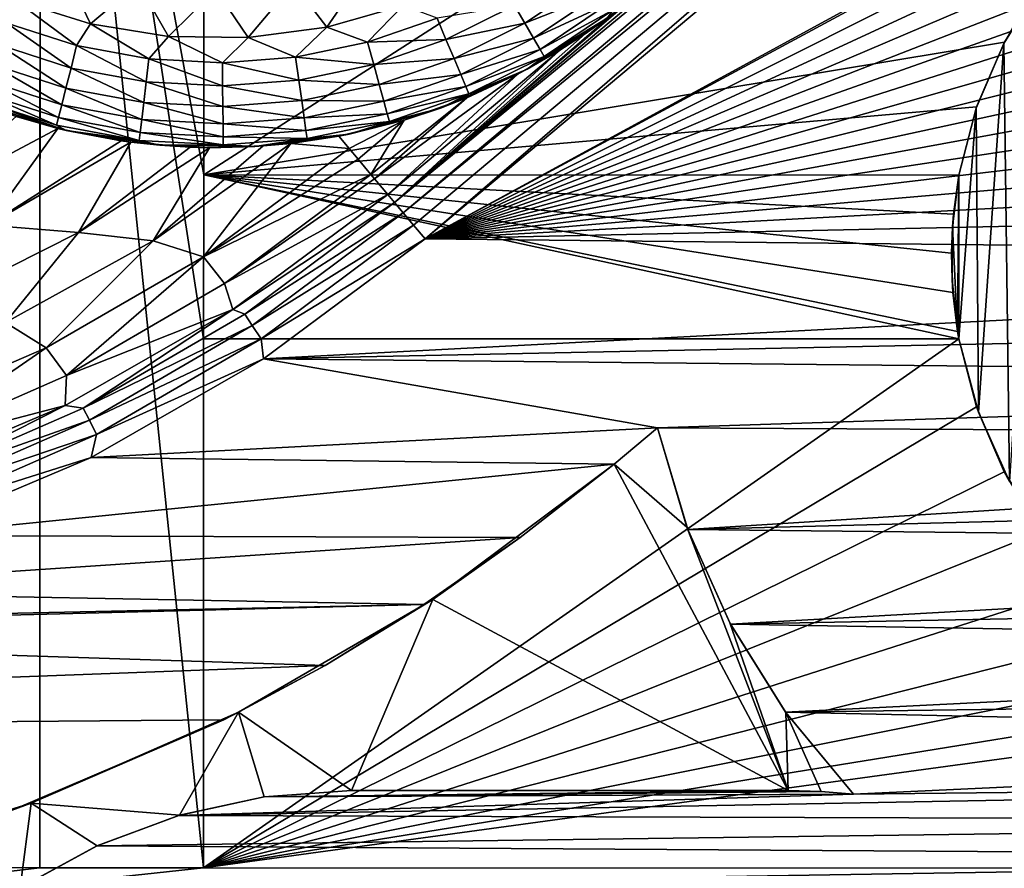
# Model space of a CAD drawing. Header units: metres. Extents: x -205 to 205, y -104 to 104.
# Tile 20 of 256: x -168.8 to -159.78, y -61.55 to -53.78. Entities that reach past the tile are written whole.
import ezdxf

# ---------------------------------------------------------------- set-up
doc = ezdxf.new("R2010")
doc.units = ezdxf.units.M
doc.layers.add('solid_01_2-CONSUMER_EHM_BOX_SW0001', color=7, linetype='CONTINUOUS')

msp = doc.modelspace()

# ---------------------------------------------------------------- linework, layer by layer
at = {"layer": 'solid_01_2-CONSUMER_EHM_BOX_SW0001'}
for points in [[(-200.010849, -74.958488), (-200.010773, 75.041512), (-0.010778, 75.04142)], [(-0.010849, -74.95858), (-200.010849, -74.958488), (-0.010778, 75.04142)], [(-170.055008, -42.727257, 75), (-185.61615, -63.545567, 75), (-76.416145, -63.561199, 75)], [(-169.287933, -42.893063, 75), (-170.055008, -42.727257, 75), (-76.416145, -63.561199, 75)], [(-168.513199, -42.948013, 75), (-169.287933, -42.893063, 75), (-76.416145, -63.561199, 75)], [(-93.513199, -42.958752, 75), (-168.513199, -42.948013, 75), (-76.416145, -63.561199, 75)], [(-168.61586, -61.548, 69), (-168.613785, -47.048, 63.099998), (-167.11586, -61.548214, 69)], [(-168.613785, -47.048, 69.5), (-168.613785, -47.048, 63.099998), (-168.61586, -61.548, 69)], [(-168.613785, -47.048, 69.5), (-168.61586, -61.548, 69), (-168.613998, -48.548, 69.5)], [(-167.114944, -55.198215, 66.416206), (-168.613785, -47.048, 63.099998), (-167.113785, -47.048214, 63.099998)], [(-167.115158, -56.698215, 67.02655), (-167.11586, -61.548214, 69), (-168.613785, -47.048, 63.099998)], [(-167.115158, -56.698215, 67.02655), (-168.613785, -47.048, 63.099998), (-167.114944, -55.198215, 66.416206)], [(-167.113785, -47.048214, 69.5), (-167.114944, -55.198215, 66.416206), (-167.113785, -47.048214, 63.099998)], [(-167.113785, -47.048214, 69.5), (-167.113998, -48.548214, 69.5), (-167.114944, -55.198215, 66.416206)], [(-155.654053, -47.299088, 1.911433), (-163.043686, -53.456158, 1.960249), (-165.368027, -55.450359, 1.911131)], [(-155.574677, -47.393669, 1.771438), (-155.654053, -47.299088, 1.911433), (-165.368027, -55.450359, 1.911131)], [(-155.574677, -47.393669, 1.771438), (-165.368027, -55.450359, 1.911131), (-165.288635, -55.544983, 1.771182)], [(-155.47998, -47.506535, 1.656828), (-155.574677, -47.393669, 1.771438), (-165.288635, -55.544983, 1.771182)], [(-155.47998, -47.506535, 1.656828), (-165.288635, -55.544983, 1.771182), (-165.193893, -55.657883, 1.656628)], [(-155.47998, -47.506535, 1.656828), (-165.193893, -55.657883, 1.656628), (-165.087463, -55.784721, 1.571667)], [(-155.373337, -47.633617, 1.571667), (-155.47998, -47.506535, 1.656828), (-165.087463, -55.784721, 1.571667)], [(-152.511246, -48.928925, 1.571667), (-155.373337, -47.633617, 1.571667), (-165.087463, -55.784721, 1.571667)], [(-169.925858, -48.469303, 72), (-168.613998, -48.548, 72), (-185.61586, -61.545567, 72)], [(-168.613998, -48.548, 72), (-168.61586, -61.548, 72), (-185.61586, -61.545567, 72)], [(-168.61586, -61.548, 69), (-168.61586, -61.548, 72), (-168.613998, -48.548, 72)], [(-168.613998, -48.548, 69.5), (-168.61586, -61.548, 69), (-168.613998, -48.548, 72)], [(-167.114944, -55.198215, 72), (-167.113998, -48.548214, 72), (-156.763992, -48.549698, 72)], [(-167.114944, -55.198215, 66.416206), (-167.113998, -48.548214, 72), (-167.114944, -55.198215, 72)], [(-167.113998, -48.548214, 69.5), (-167.113998, -48.548214, 72), (-167.114944, -55.198215, 66.416206)], [(-167.114944, -55.198215, 72), (-156.763992, -48.549698, 72), (-159.78186, -53.981636, 72)], [(-152.511246, -48.928925, 1.571667), (-165.087463, -55.784721, 1.571667), (-153.253174, -49.394836, 1.571667)], [(-153.253174, -49.394836, 1.571667), (-165.087463, -55.784721, 1.571667), (-152.778702, -49.61591, 1.571667)], [(-152.778702, -49.61591, 1.571667), (-165.087463, -55.784721, 1.571667), (-152.323883, -49.869209, 1.571667)], [(-152.323883, -49.869209, 1.571667), (-165.087463, -55.784721, 1.571667), (-151.887512, -50.15535, 1.571667)], [(-151.887512, -50.15535, 1.571667), (-165.087463, -55.784721, 1.571667), (-151.473206, -50.472492, 1.571667)], [(-151.473206, -50.472492, 1.571667), (-165.087463, -55.784721, 1.571667), (-151.083588, -50.819889, 1.571667)], [(-151.083588, -50.819889, 1.571667), (-165.087463, -55.784721, 1.571667), (-150.720367, -51.194874, 1.571667)], [(-150.720367, -51.194874, 1.571667), (-165.087463, -55.784721, 1.571667), (-150.385483, -51.595226, 1.571667)], [(-150.385483, -51.595226, 1.571667), (-165.087463, -55.784721, 1.571667), (-150.080765, -52.018867, 1.571667)], [(-150.080765, -52.018867, 1.571667), (-165.087463, -55.784721, 1.571667), (-149.80838, -52.46389, 1.571667)], [(-149.80838, -52.46389, 1.571667), (-165.087463, -55.784721, 1.571667), (-149.569199, -52.927582, 1.571667)], [(-149.569199, -52.927582, 1.571667), (-165.087463, -55.784721, 1.571667), (-149.36438, -53.407467, 1.571667)], [(-168.40918, -53.275581, 13.5), (-168.837585, -53.599613, 13.5), (-168.152954, -53.814262, 13.5)], [(-167.714905, -53.442238, 13.5), (-168.40918, -53.275581, 13.5), (-168.152954, -53.814262, 13.5)], [(-165.597031, -53.275463, 13.5), (-166.291306, -53.442177, 13.5), (-165.986374, -53.843727, 13.5)], [(-165.597031, -53.275463, 13.5), (-165.986374, -53.843727, 13.5), (-165.287048, -53.644451, 13.5)], [(-167.714905, -53.442238, 13.5), (-168.152954, -53.814262, 13.5), (-167.436127, -53.929459, 13.5)], [(-167.003098, -53.49823, 13.5), (-167.714905, -53.442238, 13.5), (-167.436127, -53.929459, 13.5)], [(-166.291306, -53.442177, 13.5), (-167.003098, -53.49823, 13.5), (-166.707214, -53.939457, 13.5)], [(-166.291306, -53.442177, 13.5), (-166.707214, -53.939457, 13.5), (-165.986374, -53.843727, 13.5)], [(-163.043686, -53.456158, 1.960249), (-163.340378, -53.700375, 1.965938), (-165.368027, -55.450359, 1.911131)], [(-149.36438, -53.407467, 1.571667), (-165.087463, -55.784721, 1.571667), (-149.195206, -53.900936, 1.571667)], [(-164.173462, -53.808235, 13.281551), (-163.571823, -53.403858, 13.281551), (-164.268936, -53.644253, 13.400871)], [(-163.475174, -53.529362, 13.122963), (-163.571823, -53.403858, 13.281551), (-164.173462, -53.808235, 13.281551)], [(-159.733444, -58.007954, 67), (-159.787964, -53.993374, 67), (-159.446442, -53.442188, 67)], [(-159.78186, -53.981636, 72), (-159.446442, -53.442188, 67), (-159.787964, -53.993374, 67)], [(-167.003098, -53.49823, 13.5), (-167.436127, -53.929459, 13.5), (-166.707214, -53.939457, 13.5)], [(-164.09375, -53.945129, 13.122963), (-163.475174, -53.529362, 13.122963), (-164.173462, -53.808235, 13.281551)], [(-163.402496, -53.62373, 12.933075), (-163.475174, -53.529362, 13.122963), (-164.09375, -53.945129, 13.122963)], [(-168.278366, -54.012703, 13.474928), (-168.837585, -53.599613, 13.5), (-168.91922, -53.806618, 13.474928)], [(-168.278366, -54.012703, 13.474928), (-168.152954, -53.814262, 13.5), (-168.837585, -53.599613, 13.5)], [(-165.61377, -53.98251, 13.474928), (-165.287048, -53.644451, 13.5), (-165.986374, -53.843727, 13.5)], [(-165.61377, -53.98251, 13.474928), (-164.977753, -53.761955, 13.474928), (-165.287048, -53.644451, 13.5)], [(-164.895706, -53.956959, 13.400871), (-164.268936, -53.644253, 13.400871), (-164.977753, -53.761955, 13.474928)], [(-164.173462, -53.808235, 13.281551), (-164.268936, -53.644253, 13.400871), (-164.895706, -53.956959, 13.400871)], [(-164.033813, -54.048058, 12.933075), (-163.402496, -53.62373, 12.933075), (-164.09375, -53.945129, 13.122963)], [(-164.033813, -54.048058, 12.933075), (-163.357452, -53.682213, 12.721427), (-163.402496, -53.62373, 12.933075)], [(-163.340378, -53.700375, 1.965938), (-163.621017, -53.904072, 2.006602), (-165.368027, -55.450359, 1.911131)], [(-164.033813, -54.048058, 12.933075), (-163.996674, -54.111851, 12.721427), (-163.357452, -53.682213, 12.721427)], [(-163.357452, -53.682213, 12.721427), (-163.996674, -54.111851, 12.721427), (-163.419418, -53.760288, 12.5)], [(-163.419418, -53.760288, 12.5), (-163.621017, -53.904072, 2.006602), (-163.340378, -53.700375, 1.965938)], [(-168.330017, -54.217869, 13.400871), (-168.91922, -53.806618, 13.474928), (-168.996826, -54.003433, 13.400871)], [(-168.330017, -54.217869, 13.400871), (-168.278366, -54.012703, 13.474928), (-168.91922, -53.806618, 13.474928)], [(-168.278366, -54.012703, 13.474928), (-167.616333, -54.134647, 13.474928), (-168.152954, -53.814262, 13.5)], [(-167.616333, -54.134647, 13.474928), (-167.436127, -53.929459, 13.5), (-168.152954, -53.814262, 13.5)], [(-164.895706, -53.956959, 13.400871), (-164.977753, -53.761955, 13.474928), (-165.61377, -53.98251, 13.474928)], [(-164.822113, -54.131859, 13.281551), (-164.173462, -53.808235, 13.281551), (-164.895706, -53.956959, 13.400871)], [(-164.09375, -53.945129, 13.122963), (-164.173462, -53.808235, 13.281551), (-164.822113, -54.131859, 13.281551)], [(-163.419418, -53.760288, 12.5), (-164.152924, -54.227947, 12.5), (-163.621017, -53.904072, 2.006602)], [(-163.996674, -54.111851, 12.721427), (-164.152924, -54.227947, 12.5), (-163.419418, -53.760288, 12.5)], [(-166.272873, -54.119423, 13.474928), (-165.986374, -53.843727, 13.5), (-166.707214, -53.939457, 13.5)], [(-166.272873, -54.119423, 13.474928), (-165.61377, -53.98251, 13.474928), (-165.986374, -53.843727, 13.5)], [(-163.621017, -53.904072, 2.006602), (-163.852722, -54.054493, 2.071429), (-165.368027, -55.450359, 1.911131)], [(-149.195206, -53.900936, 1.571667), (-165.087463, -55.784721, 1.571667), (-149.063431, -54.405437, 1.571667)], [(-164.152924, -54.227947, 12.5), (-163.852722, -54.054493, 2.071429), (-163.621017, -53.904072, 2.006602)], [(-168.376343, -54.401878, 13.281551), (-168.996826, -54.003433, 13.400871), (-169.066452, -54.179958, 13.281551)], [(-168.376343, -54.401878, 13.281551), (-168.330017, -54.217869, 13.400871), (-168.996826, -54.003433, 13.400871)], [(-168.330017, -54.217869, 13.400871), (-167.641174, -54.344749, 13.400871), (-168.278366, -54.012703, 13.474928)], [(-167.641174, -54.344749, 13.400871), (-167.616333, -54.134647, 13.474928), (-168.278366, -54.012703, 13.474928)], [(-167.616333, -54.134647, 13.474928), (-166.944107, -54.170414, 13.474928), (-167.436127, -53.929459, 13.5)], [(-166.944107, -54.170414, 13.474928), (-166.707214, -53.939457, 13.5), (-167.436127, -53.929459, 13.5)], [(-167.114944, -55.198215, 72), (-159.78186, -53.981636, 72), (-160.036316, -54.574314, 72)], [(-166.944107, -54.170414, 13.474928), (-166.272873, -54.119423, 13.474928), (-166.707214, -53.939457, 13.5)], [(-165.55748, -54.186447, 13.400871), (-165.61377, -53.98251, 13.474928), (-166.272873, -54.119423, 13.474928)], [(-165.55748, -54.186447, 13.400871), (-164.895706, -53.956959, 13.400871), (-165.61377, -53.98251, 13.474928)], [(-164.822113, -54.131859, 13.281551), (-164.895706, -53.956959, 13.400871), (-165.55748, -54.186447, 13.400871)], [(-164.760666, -54.27787, 13.122963), (-164.09375, -53.945129, 13.122963), (-164.822113, -54.131859, 13.281551)], [(-164.033813, -54.048058, 12.933075), (-164.09375, -53.945129, 13.122963), (-164.760666, -54.27787, 13.122963)], [(-160.019684, -57.372997, 67), (-160.039871, -54.584763, 67), (-159.787964, -53.993374, 67)], [(-160.036316, -54.574314, 72), (-159.787964, -53.993374, 67), (-160.039871, -54.584763, 67)], [(-159.78186, -53.981636, 72), (-159.787964, -53.993374, 67), (-160.036316, -54.574314, 72)], [(-159.733444, -58.007954, 67), (-160.019684, -57.372997, 67), (-159.787964, -53.993374, 67)], [(-163.852722, -54.054493, 2.071429), (-165.429276, -55.377373, 2.071429), (-165.368027, -55.450359, 1.911131)], [(-164.23613, -54.272041, 2.225591), (-165.429276, -55.377373, 2.071429), (-163.852722, -54.054493, 2.071429)], [(-164.714478, -54.387653, 12.933075), (-164.033813, -54.048058, 12.933075), (-164.760666, -54.27787, 13.122963)], [(-164.714478, -54.387653, 12.933075), (-163.996674, -54.111851, 12.721427), (-164.033813, -54.048058, 12.933075)], [(-164.152924, -54.227947, 12.5), (-164.23613, -54.272041, 2.225591), (-163.852722, -54.054493, 2.071429)], [(-168.415024, -54.555496, 13.122963), (-169.066452, -54.179958, 13.281551), (-169.124557, -54.327324, 13.122963)], [(-168.415024, -54.555496, 13.122963), (-168.376343, -54.401878, 13.281551), (-169.066452, -54.179958, 13.281551)], [(-167.641174, -54.344749, 13.400871), (-166.941711, -54.381966, 13.400871), (-167.616333, -54.134647, 13.474928)], [(-166.941711, -54.381966, 13.400871), (-166.944107, -54.170414, 13.474928), (-167.616333, -54.134647, 13.474928)], [(-166.243286, -54.328907, 13.400871), (-166.272873, -54.119423, 13.474928), (-166.944107, -54.170414, 13.474928)], [(-166.941711, -54.381966, 13.400871), (-166.243286, -54.328907, 13.400871), (-166.944107, -54.170414, 13.474928)], [(-166.243286, -54.328907, 13.400871), (-165.55748, -54.186447, 13.400871), (-166.272873, -54.119423, 13.474928)], [(-165.507004, -54.369366, 13.281551), (-165.55748, -54.186447, 13.400871), (-166.243286, -54.328907, 13.400871)], [(-165.507004, -54.369366, 13.281551), (-164.822113, -54.131859, 13.281551), (-165.55748, -54.186447, 13.400871)], [(-164.760666, -54.27787, 13.122963), (-164.822113, -54.131859, 13.281551), (-165.507004, -54.369366, 13.281551)], [(-164.714478, -54.387653, 12.933075), (-164.685837, -54.455696, 12.721427), (-163.996674, -54.111851, 12.721427)], [(-163.996674, -54.111851, 12.721427), (-164.685837, -54.455696, 12.721427), (-164.152924, -54.227947, 12.5)], [(-168.376343, -54.401878, 13.281551), (-167.663437, -54.533192, 13.281551), (-168.330017, -54.217869, 13.400871)], [(-167.663437, -54.533192, 13.281551), (-167.641174, -54.344749, 13.400871), (-168.330017, -54.217869, 13.400871)], [(-164.23613, -54.272041, 2.225591), (-165.549744, -55.233799, 2.399826), (-165.429276, -55.377373, 2.071429)], [(-164.704361, -54.490334, 2.43773), (-165.549744, -55.233799, 2.399826), (-164.23613, -54.272041, 2.225591)], [(-165.464844, -54.522064, 13.122963), (-164.760666, -54.27787, 13.122963), (-165.507004, -54.369366, 13.281551)], [(-164.714478, -54.387653, 12.933075), (-164.760666, -54.27787, 13.122963), (-165.464844, -54.522064, 13.122963)], [(-164.152924, -54.227947, 12.5), (-164.946335, -54.584625, 12.5), (-164.23613, -54.272041, 2.225591)], [(-164.685837, -54.455696, 12.721427), (-164.946335, -54.584625, 12.5), (-164.152924, -54.227947, 12.5)], [(-164.946335, -54.584625, 12.5), (-164.704361, -54.490334, 2.43773), (-164.23613, -54.272041, 2.225591)], [(-168.444107, -54.670998, 12.933075), (-169.124557, -54.327324, 13.122963), (-169.168259, -54.438126, 12.933075)], [(-168.444107, -54.670998, 12.933075), (-168.415024, -54.555496, 13.122963), (-169.124557, -54.327324, 13.122963)], [(-167.663437, -54.533192, 13.281551), (-166.93956, -54.571709, 13.281551), (-167.641174, -54.344749, 13.400871)], [(-166.93956, -54.571709, 13.281551), (-166.941711, -54.381966, 13.400871), (-167.641174, -54.344749, 13.400871)], [(-166.216751, -54.516796, 13.281551), (-166.243286, -54.328907, 13.400871), (-166.941711, -54.381966, 13.400871)], [(-166.216751, -54.516796, 13.281551), (-165.507004, -54.369366, 13.281551), (-166.243286, -54.328907, 13.400871)], [(-165.464844, -54.522064, 13.122963), (-165.507004, -54.369366, 13.281551), (-166.216751, -54.516796, 13.281551)], [(-168.462128, -54.742584, 12.721427), (-169.168259, -54.438126, 12.933075), (-169.195343, -54.506798, 12.721427)], [(-168.444107, -54.670998, 12.933075), (-169.168259, -54.438126, 12.933075), (-168.462128, -54.742584, 12.721427)], [(-168.415024, -54.555496, 13.122963), (-167.682037, -54.690506, 13.122963), (-168.376343, -54.401878, 13.281551)], [(-167.682037, -54.690506, 13.122963), (-167.663437, -54.533192, 13.281551), (-168.376343, -54.401878, 13.281551)], [(-166.93956, -54.571709, 13.281551), (-166.216751, -54.516796, 13.281551), (-166.941711, -54.381966, 13.400871)], [(-165.433167, -54.636879, 12.933075), (-164.714478, -54.387653, 12.933075), (-165.464844, -54.522064, 13.122963)], [(-165.433167, -54.636879, 12.933075), (-164.685837, -54.455696, 12.721427), (-164.714478, -54.387653, 12.933075)], [(-165.433167, -54.636879, 12.933075), (-165.413513, -54.708038, 12.721427), (-164.685837, -54.455696, 12.721427)], [(-164.685837, -54.455696, 12.721427), (-165.413513, -54.708038, 12.721427), (-164.946335, -54.584625, 12.5)], [(-149.063431, -54.405437, 1.571667), (-165.087463, -55.784721, 1.571667), (-148.968735, -54.918297, 1.571667)], [(-168.374191, -54.789516, 12.5), (-169.195343, -54.506798, 12.721427), (-169.204437, -54.529892, 12.5)], [(-168.831192, -54.663017, 3.5), (-168.449982, -54.77121, 3.5), (-169.204437, -54.529892, 12.5)], [(-168.374191, -54.789516, 12.5), (-169.204437, -54.529892, 12.5), (-168.449982, -54.77121, 3.5)], [(-168.462128, -54.742584, 12.721427), (-169.195343, -54.506798, 12.721427), (-168.374191, -54.789516, 12.5)], [(-168.444107, -54.670998, 12.933075), (-167.696014, -54.808788, 12.933075), (-168.415024, -54.555496, 13.122963)], [(-167.696014, -54.808788, 12.933075), (-167.682037, -54.690506, 13.122963), (-168.415024, -54.555496, 13.122963)], [(-167.682037, -54.690506, 13.122963), (-166.937775, -54.73011, 13.122963), (-167.663437, -54.533192, 13.281551)], [(-166.937775, -54.73011, 13.122963), (-166.93956, -54.571709, 13.281551), (-167.663437, -54.533192, 13.281551)], [(-166.194595, -54.673649, 13.122963), (-166.216751, -54.516796, 13.281551), (-166.93956, -54.571709, 13.281551)], [(-166.194595, -54.673649, 13.122963), (-165.464844, -54.522064, 13.122963), (-166.216751, -54.516796, 13.281551)], [(-165.433167, -54.636879, 12.933075), (-165.464844, -54.522064, 13.122963), (-166.194595, -54.673649, 13.122963)], [(-164.704361, -54.490334, 2.43773), (-165.583542, -55.193512, 2.474663), (-165.549744, -55.233799, 2.399826)], [(-165.278351, -54.694931, 2.700037), (-165.583542, -55.193512, 2.474663), (-164.704361, -54.490334, 2.43773)], [(-164.946335, -54.584625, 12.5), (-165.278351, -54.694931, 2.700037), (-164.704361, -54.490334, 2.43773)], [(-167.114944, -55.198215, 72), (-160.036316, -54.574314, 72), (-160.198257, -55.199203, 72)], [(-166.937775, -54.73011, 13.122963), (-166.194595, -54.673649, 13.122963), (-166.93956, -54.571709, 13.281551)], [(-166.177933, -54.791588, 12.933075), (-165.433167, -54.636879, 12.933075), (-166.194595, -54.673649, 13.122963)], [(-166.177933, -54.791588, 12.933075), (-165.413513, -54.708038, 12.721427), (-165.433167, -54.636879, 12.933075)], [(-164.946335, -54.584625, 12.5), (-165.78299, -54.822826, 12.5), (-165.278351, -54.694931, 2.700037)], [(-165.413513, -54.708038, 12.721427), (-165.78299, -54.822826, 12.5), (-164.946335, -54.584625, 12.5)], [(-160.198471, -56.699203, 67), (-160.19809, -55.198673, 67), (-160.039871, -54.584763, 67)], [(-160.019684, -57.372997, 67), (-160.198471, -56.699203, 67), (-160.039871, -54.584763, 67)], [(-160.036316, -54.574314, 72), (-160.19809, -55.198673, 67), (-160.198257, -55.199203, 72)], [(-160.036316, -54.574314, 72), (-160.039871, -54.584763, 67), (-160.19809, -55.198673, 67)], [(-168.831192, -54.663017, 3.5), (-169.721466, -55.446842, 3.5), (-168.449982, -54.77121, 3.5)], [(-168.444107, -54.670998, 12.933075), (-168.462128, -54.742584, 12.721427), (-167.704681, -54.882099, 12.721427)], [(-168.444107, -54.670998, 12.933075), (-167.704681, -54.882099, 12.721427), (-167.696014, -54.808788, 12.933075)], [(-167.696014, -54.808788, 12.933075), (-166.936417, -54.849209, 12.933075), (-167.682037, -54.690506, 13.122963)], [(-166.936417, -54.849209, 12.933075), (-166.937775, -54.73011, 13.122963), (-167.682037, -54.690506, 13.122963)], [(-166.177933, -54.791588, 12.933075), (-166.194595, -54.673649, 13.122963), (-166.937775, -54.73011, 13.122963)], [(-166.936417, -54.849209, 12.933075), (-166.177933, -54.791588, 12.933075), (-166.937775, -54.73011, 13.122963)], [(-166.177933, -54.791588, 12.933075), (-166.167603, -54.864681, 12.721427), (-165.413513, -54.708038, 12.721427)], [(-165.413513, -54.708038, 12.721427), (-166.167603, -54.864681, 12.721427), (-165.78299, -54.822826, 12.5)], [(-165.278351, -54.694931, 2.700037), (-165.878601, -54.841877, 2.953776), (-165.783768, -54.954899, 2.826262)], [(-165.78299, -54.822826, 12.5), (-165.878601, -54.841877, 2.953776), (-165.278351, -54.694931, 2.700037)], [(-165.278351, -54.694931, 2.700037), (-165.783768, -54.954899, 2.826262), (-165.700668, -55.053932, 2.696201)], [(-165.278351, -54.694931, 2.700037), (-165.700668, -55.053932, 2.696201), (-165.583542, -55.193512, 2.474663)], [(-168.449982, -54.77121, 3.5), (-169.721466, -55.446842, 3.5), (-169.091202, -55.659126, 3.45631)], [(-167.870911, -54.885166, 3.466961), (-168.449982, -54.77121, 3.5), (-169.091202, -55.659126, 3.45631)], [(-167.704681, -54.882099, 12.721427), (-168.462128, -54.742584, 12.721427), (-168.374191, -54.789516, 12.5)], [(-168.374191, -54.789516, 12.5), (-168.449982, -54.77121, 3.5), (-167.870911, -54.885166, 3.466961)], [(-168.374191, -54.789516, 12.5), (-167.870911, -54.885166, 3.466961), (-167.780685, -54.897655, 3.45635)], [(-167.515121, -54.926361, 12.5), (-168.374191, -54.789516, 12.5), (-167.780685, -54.897655, 3.45635)], [(-167.704681, -54.882099, 12.721427), (-168.374191, -54.789516, 12.5), (-167.515121, -54.926361, 12.5)], [(-167.696014, -54.808788, 12.933075), (-167.704681, -54.882099, 12.721427), (-166.935577, -54.923023, 12.721427)], [(-167.696014, -54.808788, 12.933075), (-166.935577, -54.923023, 12.721427), (-166.936417, -54.849209, 12.933075)], [(-166.936417, -54.849209, 12.933075), (-166.167603, -54.864681, 12.721427), (-166.177933, -54.791588, 12.933075)], [(-165.78299, -54.822826, 12.5), (-166.645294, -54.937542, 12.5), (-165.878601, -54.841877, 2.953776)], [(-166.167603, -54.864681, 12.721427), (-166.645294, -54.937542, 12.5), (-165.78299, -54.822826, 12.5)], [(-167.870911, -54.885166, 3.466961), (-169.091202, -55.659126, 3.45631), (-167.780685, -54.897655, 3.45635)], [(-167.780685, -54.897655, 3.45635), (-169.091202, -55.659126, 3.45631), (-168.261948, -55.724457, 3.325905)], [(-167.239807, -54.943565, 3.365699), (-167.780685, -54.897655, 3.45635), (-168.261948, -55.724457, 3.325905)], [(-167.515121, -54.926361, 12.5), (-167.780685, -54.897655, 3.45635), (-167.239807, -54.943565, 3.365699)], [(-166.935577, -54.923023, 12.721427), (-167.704681, -54.882099, 12.721427), (-167.515121, -54.926361, 12.5)], [(-166.315323, -54.908661, 3.113558), (-167.576828, -55.801659, 3.113388), (-167.117706, -55.948418, 2.826262)], [(-166.570236, -54.932583, 3.194736), (-167.576828, -55.801659, 3.113388), (-166.315323, -54.908661, 3.113558)], [(-166.315323, -54.908661, 3.113558), (-167.117706, -55.948418, 2.826262), (-165.783768, -54.954899, 2.826262)], [(-166.936417, -54.849209, 12.933075), (-166.935577, -54.923023, 12.721427), (-166.167603, -54.864681, 12.721427)], [(-166.167603, -54.864681, 12.721427), (-166.935577, -54.923023, 12.721427), (-166.645294, -54.937542, 12.5)], [(-166.645294, -54.937542, 12.5), (-166.315323, -54.908661, 3.113558), (-165.878601, -54.841877, 2.953776)], [(-166.645294, -54.937542, 12.5), (-166.570236, -54.932583, 3.194736), (-166.315323, -54.908661, 3.113558)], [(-165.878601, -54.841877, 2.953776), (-166.315323, -54.908661, 3.113558), (-165.783768, -54.954899, 2.826262)], [(-148.968735, -54.918297, 1.571667), (-165.087463, -55.784721, 1.571667), (-148.911423, -55.435547, 1.571667)], [(-167.239807, -54.943565, 3.365699), (-168.261948, -55.724457, 3.325905), (-167.060349, -54.94796, 3.326002)], [(-167.060349, -54.94796, 3.326002), (-168.261948, -55.724457, 3.325905), (-167.576828, -55.801659, 3.113388)], [(-166.570236, -54.932583, 3.194736), (-167.060349, -54.94796, 3.326002), (-167.576828, -55.801659, 3.113388)], [(-166.935577, -54.923023, 12.721427), (-167.515121, -54.926361, 12.5), (-166.645294, -54.937542, 12.5)], [(-167.515121, -54.926361, 12.5), (-167.239807, -54.943565, 3.365699), (-167.060349, -54.94796, 3.326002)], [(-166.645294, -54.937542, 12.5), (-167.515121, -54.926361, 12.5), (-167.060349, -54.94796, 3.326002)], [(-165.700668, -55.053932, 2.696201), (-165.783768, -54.954899, 2.826262), (-167.117706, -55.948418, 2.826262)], [(-166.645294, -54.937542, 12.5), (-167.060349, -54.94796, 3.326002), (-166.570236, -54.932583, 3.194736)], [(-165.583542, -55.193512, 2.474663), (-165.700668, -55.053932, 2.696201), (-167.117706, -55.948418, 2.826262)], [(-166.924194, -56.19392, 2.474663), (-165.583542, -55.193512, 2.474663), (-167.117706, -55.948418, 2.826262)], [(-167.115158, -56.698215, 67.02655), (-167.114944, -55.198215, 66.416206), (-160.198471, -56.699203, 67)], [(-167.114944, -55.198215, 66.416206), (-160.198257, -55.199203, 72), (-160.19809, -55.198673, 67)], [(-167.114944, -55.198215, 66.416206), (-160.19809, -55.198673, 67), (-160.198257, -55.199203, 66.416206)], [(-167.114944, -55.198215, 66.416206), (-160.252487, -56.276379, 66.854507), (-160.209625, -56.633949, 67)], [(-167.114944, -55.198215, 66.416206), (-160.209625, -56.633949, 67), (-160.198471, -56.699203, 67)], [(-167.114944, -55.198215, 66.416206), (-167.114944, -55.198215, 72), (-160.198257, -55.199203, 72)], [(-167.114944, -55.198215, 66.416206), (-160.264923, -55.916008, 66.707878), (-160.252487, -56.276379, 66.854507)], [(-167.114944, -55.198215, 66.416206), (-160.246765, -55.555923, 66.561356), (-160.264923, -55.916008, 66.707878)], [(-167.114944, -55.198215, 66.416206), (-160.198257, -55.199203, 66.416206), (-160.246765, -55.555923, 66.561356)], [(-165.549744, -55.233799, 2.399826), (-165.583542, -55.193512, 2.474663), (-166.924194, -56.19392, 2.474663)], [(-165.549744, -55.233799, 2.399826), (-166.924194, -56.19392, 2.474663), (-165.429276, -55.377373, 2.071429)], [(-160.209625, -56.633949, 67), (-160.256088, -55.673904, 67), (-160.19809, -55.198673, 67)], [(-160.198257, -55.199203, 66.416206), (-160.19809, -55.198673, 67), (-160.256088, -55.673904, 67)], [(-160.198257, -55.199203, 66.416206), (-160.256088, -55.673904, 67), (-160.246765, -55.555923, 66.561356)], [(-160.198471, -56.699203, 67), (-160.209625, -56.633949, 67), (-160.19809, -55.198673, 67)], [(-166.848709, -56.431541, 2.071429), (-165.429276, -55.377373, 2.071429), (-166.924194, -56.19392, 2.474663)], [(-166.848709, -56.431541, 2.071429), (-165.368027, -55.450359, 1.911131), (-165.429276, -55.377373, 2.071429)], [(-166.739319, -56.47364, 1.911131), (-165.368027, -55.450359, 1.911131), (-166.848709, -56.431541, 2.071429)], [(-166.739319, -56.47364, 1.911131), (-165.288635, -55.544983, 1.771182), (-165.368027, -55.450359, 1.911131)], [(-148.911423, -55.435547, 1.571667), (-165.087463, -55.784721, 1.571667), (-148.891388, -55.958511, 1.571667)], [(-166.739319, -56.47364, 1.911131), (-166.671219, -56.576691, 1.771182), (-165.288635, -55.544983, 1.771182)], [(-166.671219, -56.576691, 1.771182), (-165.193893, -55.657883, 1.656628), (-165.288635, -55.544983, 1.771182)], [(-160.246765, -55.555923, 66.561356), (-160.256088, -55.673904, 67), (-160.264923, -55.916008, 66.707878)], [(-169.091202, -55.659126, 3.45631), (-169.541534, -56.371071, 3.325905), (-168.261948, -55.724457, 3.325905)], [(-168.261948, -55.724457, 3.325905), (-169.541534, -56.371071, 3.325905), (-168.93129, -56.550713, 3.113388)], [(-168.261948, -55.724457, 3.325905), (-168.93129, -56.550713, 3.113388), (-167.576828, -55.801659, 3.113388)], [(-166.671219, -56.576691, 1.771182), (-166.589966, -56.699642, 1.656628), (-165.193893, -55.657883, 1.656628)], [(-166.589966, -56.699642, 1.656628), (-165.087463, -55.784721, 1.571667), (-165.193893, -55.657883, 1.656628)], [(-160.264923, -55.916008, 66.707878), (-160.256088, -55.673904, 67), (-160.260086, -56.15522, 67)], [(-160.209625, -56.633949, 67), (-160.260086, -56.15522, 67), (-160.256088, -55.673904, 67)], [(-167.576828, -55.801659, 3.113388), (-168.93129, -56.550713, 3.113388), (-168.557617, -56.780964, 2.826262)], [(-167.576828, -55.801659, 3.113388), (-168.557617, -56.780964, 2.826262), (-167.117706, -55.948418, 2.826262)], [(-166.567444, -56.881874, 1.571667), (-165.087463, -55.784721, 1.571667), (-166.589966, -56.699642, 1.656628)], [(-148.891388, -55.958511, 1.571667), (-165.087463, -55.784721, 1.571667), (-166.567444, -56.881874, 1.571667)], [(-168.370041, -57.035164, 2.474663), (-167.117706, -55.948418, 2.826262), (-168.557617, -56.780964, 2.826262)], [(-168.370041, -57.035164, 2.474663), (-166.924194, -56.19392, 2.474663), (-167.117706, -55.948418, 2.826262)], [(-148.891388, -55.958511, 1.571667), (-166.567444, -56.881874, 1.571667), (-148.919678, -56.518616, 1.571667)], [(-160.264923, -55.916008, 66.707878), (-160.260086, -56.15522, 67), (-160.252487, -56.276379, 66.854507)], [(-160.252487, -56.276379, 66.854507), (-160.260086, -56.15522, 67), (-160.209625, -56.633949, 67)], [(-166.848709, -56.431541, 2.071429), (-166.924194, -56.19392, 2.474663), (-168.370041, -57.035164, 2.474663)], [(-168.38298, -57.310226, 2.071429), (-166.848709, -56.431541, 2.071429), (-168.370041, -57.035164, 2.474663)], [(-168.218231, -57.334118, 1.911131), (-166.848709, -56.431541, 2.071429), (-168.38298, -57.310226, 2.071429)], [(-166.739319, -56.47364, 1.911131), (-166.848709, -56.431541, 2.071429), (-168.218231, -57.334118, 1.911131)], [(-166.739319, -56.47364, 1.911131), (-168.218231, -57.334118, 1.911131), (-166.671219, -56.576691, 1.771182)], [(-148.919678, -56.518616, 1.571667), (-166.567444, -56.881874, 1.571667), (-148.983887, -57.061676, 1.571667)], [(-168.93129, -56.550713, 3.113388), (-170.084167, -57.44136, 2.826262), (-168.557617, -56.780964, 2.826262)], [(-168.218231, -57.334118, 1.911131), (-168.162292, -57.444248, 1.771182), (-166.671219, -56.576691, 1.771182)], [(-166.671219, -56.576691, 1.771182), (-168.162292, -57.444248, 1.771182), (-166.589966, -56.699642, 1.656628)], [(-168.162292, -57.444248, 1.771182), (-168.095566, -57.575653, 1.656628), (-166.589966, -56.699642, 1.656628)], [(-166.567444, -56.881874, 1.571667), (-166.589966, -56.699642, 1.656628), (-168.095566, -57.575653, 1.656628)], [(-167.11586, -61.548214, 72), (-167.115158, -56.698215, 72), (-160.198471, -56.699203, 72)], [(-167.11586, -61.548214, 69), (-167.115158, -56.698215, 72), (-167.11586, -61.548214, 72)], [(-167.115158, -56.698215, 67.02655), (-167.115158, -56.698215, 72), (-167.11586, -61.548214, 69)], [(-167.11586, -61.548214, 72), (-160.198471, -56.699203, 72), (-160.036713, -57.324142, 72)], [(-167.115158, -56.698215, 72), (-160.198471, -56.699203, 67), (-160.198471, -56.699203, 72)], [(-167.115158, -56.698215, 67.02655), (-160.198471, -56.699203, 67), (-167.115158, -56.698215, 72)], [(-160.198471, -56.699203, 72), (-160.198471, -56.699203, 67), (-160.019684, -57.372997, 67)], [(-160.198471, -56.699203, 72), (-160.019684, -57.372997, 67), (-160.036713, -57.324142, 72)], [(-169.902283, -57.706295, 2.474663), (-168.557617, -56.780964, 2.826262), (-170.084167, -57.44136, 2.826262)], [(-169.902283, -57.706295, 2.474663), (-168.370041, -57.035164, 2.474663), (-168.557617, -56.780964, 2.826262)], [(-168.145584, -57.78603, 1.571667), (-166.567444, -56.881874, 1.571667), (-168.095566, -57.575653, 1.656628)], [(-162.958023, -57.515125, 1.571667), (-166.567444, -56.881874, 1.571667), (-168.145584, -57.78603, 1.571667)], [(-148.983887, -57.061676, 1.571667), (-166.567444, -56.881874, 1.571667), (-162.958023, -57.515125, 1.571667)], [(-168.38298, -57.310226, 2.071429), (-168.370041, -57.035164, 2.474663), (-169.902283, -57.706295, 2.474663)], [(-148.983887, -57.061676, 1.571667), (-162.958023, -57.515125, 1.571667), (-149.08403, -57.587688, 1.571667)], [(-170.010513, -58.001068, 2.071429), (-168.38298, -57.310226, 2.071429), (-169.902283, -57.706295, 2.474663)], [(-169.785492, -58.020592, 1.911131), (-168.38298, -57.310226, 2.071429), (-170.010513, -58.001068, 2.071429)], [(-168.218231, -57.334118, 1.911131), (-168.38298, -57.310226, 2.071429), (-169.785492, -58.020592, 1.911131)], [(-168.218231, -57.334118, 1.911131), (-169.785492, -58.020592, 1.911131), (-168.162292, -57.444248, 1.771182)], [(-167.11586, -61.548214, 72), (-160.036713, -57.324142, 72), (-159.782425, -57.916889, 72)], [(-160.036713, -57.324142, 72), (-160.019684, -57.372997, 67), (-159.782425, -57.916889, 72)], [(-169.785492, -58.020592, 1.911131), (-169.742462, -58.136379, 1.771182), (-168.162292, -57.444248, 1.771182)], [(-168.162292, -57.444248, 1.771182), (-169.742462, -58.136379, 1.771182), (-168.095566, -57.575653, 1.656628)], [(-159.782425, -57.916889, 72), (-160.019684, -57.372997, 67), (-159.733444, -58.007954, 67)], [(-162.958023, -57.515125, 1.571667), (-168.145584, -57.78603, 1.571667), (-163.355576, -57.848705, 1.571667)], [(-162.689285, -58.426502, 1.5), (-162.958023, -57.515125, 1.5), (-163.355576, -57.848705, 1.5)], [(-163.355576, -57.848705, 1.571667), (-163.355576, -57.848705, 1.5), (-162.958023, -57.515125, 1.5)], [(-162.958023, -57.515125, 1.571667), (-163.355576, -57.848705, 1.571667), (-162.958023, -57.515125, 1.5)], [(-162.958023, -57.515125, 1.571667), (-162.958023, -57.515125, 1.5), (-162.689285, -58.426502, 1.5)], [(-162.680222, -58.447838, 1.571667), (-162.958023, -57.515125, 1.571667), (-162.689285, -58.426502, 1.5)], [(-149.08403, -57.587688, 1.571667), (-162.958023, -57.515125, 1.571667), (-162.680222, -58.447838, 1.571667)], [(-169.742462, -58.136379, 1.771182), (-169.691132, -58.274525, 1.656628), (-168.095566, -57.575653, 1.656628)], [(-168.145584, -57.78603, 1.571667), (-168.095566, -57.575653, 1.656628), (-169.691132, -58.274525, 1.656628)], [(-149.08403, -57.587688, 1.571667), (-162.680222, -58.447838, 1.571667), (-149.220108, -58.096657, 1.571667)], [(-169.833298, -58.501427, 1.571667), (-168.145584, -57.78603, 1.571667), (-169.691132, -58.274525, 1.656628)], [(-163.355576, -57.848705, 1.571667), (-168.145584, -57.78603, 1.571667), (-169.833298, -58.501427, 1.571667)], [(-163.355576, -57.848705, 1.571667), (-169.833298, -58.501427, 1.571667), (-164.215103, -58.520668, 1.571667)], [(-161.76091, -60.839058, 1.5), (-163.355576, -57.848705, 1.5), (-165.016571, -59.087749, 1.5)], [(-164.215103, -58.520668, 1.571667), (-165.016571, -59.087749, 1.5), (-163.355576, -57.848705, 1.5)], [(-163.355576, -57.848705, 1.571667), (-164.215103, -58.520668, 1.571667), (-163.355576, -57.848705, 1.5)], [(-161.76091, -60.839058, 1.5), (-162.689285, -58.426502, 1.5), (-163.355576, -57.848705, 1.5)], [(-167.11586, -61.548214, 72), (-159.782425, -57.916889, 72), (-159.440872, -58.465008, 72)], [(-159.782425, -57.916889, 72), (-159.733444, -58.007954, 67), (-159.440872, -58.465008, 72)], [(-149.220108, -58.096657, 1.571667), (-162.680222, -58.447838, 1.571667), (-149.394867, -58.590942, 1.571667)], [(-161.76091, -60.839058, 1.5), (-162.295135, -59.303112, 1.5), (-162.689285, -58.426502, 1.5)], [(-162.680222, -58.447838, 1.571667), (-162.689285, -58.426502, 1.5), (-162.295135, -59.303112, 1.5)], [(-164.215103, -58.520668, 1.571667), (-169.833298, -58.501427, 1.571667), (-171.588745, -59.012386, 1.571667)], [(-164.215103, -58.520668, 1.571667), (-171.588745, -59.012386, 1.571667), (-165.097412, -59.135025, 1.571667)], [(-167.11586, -61.548214, 72), (-159.440872, -58.465008, 72), (-159.020691, -58.954578, 72)], [(-164.215103, -58.520668, 1.571667), (-165.097412, -59.135025, 1.571667), (-165.016571, -59.087749, 1.5)], [(-162.290039, -59.315407, 1.571667), (-162.680222, -58.447838, 1.571667), (-162.295135, -59.303112, 1.5)], [(-149.394867, -58.590942, 1.571667), (-162.680222, -58.447838, 1.571667), (-162.290039, -59.315407, 1.571667)], [(-149.394867, -58.590942, 1.571667), (-162.290039, -59.315407, 1.571667), (-149.607391, -59.069763, 1.571667)], [(-167.11586, -61.548214, 72), (-159.020691, -58.954578, 72), (-158.53125, -59.374905, 72)], [(-165.097412, -59.135025, 1.571667), (-171.588745, -59.012386, 1.571667), (-173.398682, -59.311222, 1.571667)], [(-165.097412, -59.135025, 1.571667), (-173.398682, -59.311222, 1.571667), (-175.223938, -59.394886, 1.571667)], [(-165.097412, -59.135025, 1.571667), (-175.223938, -59.394886, 1.571667), (-166.002518, -59.691776, 1.571667)], [(-165.760849, -60.839058, 1.5), (-165.016571, -59.087749, 1.5), (-166.794586, -60.122108, 1.5)], [(-166.002518, -59.691776, 1.571667), (-166.794586, -60.122108, 1.5), (-165.016571, -59.087749, 1.5)], [(-165.097412, -59.135025, 1.571667), (-166.002518, -59.691776, 1.571667), (-165.016571, -59.087749, 1.5)], [(-165.760849, -60.839058, 1.5), (-161.76091, -60.839058, 1.5), (-165.016571, -59.087749, 1.5)], [(-149.607391, -59.069763, 1.571667), (-162.290039, -59.315407, 1.571667), (-149.852173, -59.528378, 1.571667)], [(-161.76091, -60.839058, 1.5), (-161.783936, -60.124657, 1.5), (-162.295135, -59.303112, 1.5)], [(-162.290039, -59.315407, 1.571667), (-162.295135, -59.303112, 1.5), (-161.783936, -60.124657, 1.5)], [(-161.785339, -60.121761, 1.571667), (-162.290039, -59.315407, 1.571667), (-161.783936, -60.124657, 1.5)], [(-149.852173, -59.528378, 1.571667), (-162.290039, -59.315407, 1.571667), (-161.785339, -60.121761, 1.571667)], [(-166.002518, -59.691776, 1.571667), (-175.223938, -59.394886, 1.571667), (-182.830414, -60.317993, 1.571667)], [(-167.11586, -61.548214, 72), (-158.53125, -59.374905, 72), (-157.983231, -59.71661, 72)], [(-149.852173, -59.528378, 1.571667), (-161.785339, -60.121761, 1.571667), (-150.123688, -59.962051, 1.571667)], [(-166.002518, -59.691776, 1.571667), (-182.830414, -60.317993, 1.571667), (-166.930405, -60.190918, 1.571667)], [(-166.002518, -59.691776, 1.571667), (-166.930405, -60.190918, 1.571667), (-166.794586, -60.122108, 1.5)], [(-167.11586, -61.548214, 72), (-157.983231, -59.71661, 72), (-157.390549, -59.971062, 72)], [(-150.123688, -59.962051, 1.571667), (-161.785339, -60.121761, 1.571667), (-150.423172, -60.371593, 1.571667)], [(-167.11586, -61.548214, 72), (-157.390549, -59.971062, 72), (-156.765656, -60.132996, 72)], [(-167.33783, -61.065468, 1.5), (-166.794586, -60.122108, 1.5), (-168.695221, -60.954197, 1.5)], [(-166.930405, -60.190918, 1.571667), (-168.695221, -60.954197, 1.5), (-166.794586, -60.122108, 1.5)], [(-167.33783, -61.065468, 1.5), (-166.560516, -60.896355, 1.5), (-166.794586, -60.122108, 1.5)], [(-156.765854, -61.549698, 72), (-167.11586, -61.548214, 72), (-156.765656, -60.132996, 72)], [(-166.560516, -60.896355, 1.5), (-165.760849, -60.839058, 1.5), (-166.794586, -60.122108, 1.5)], [(-161.785339, -60.121761, 1.571667), (-161.783936, -60.124657, 1.5), (-161.164047, -60.870842, 1.5)], [(-161.164047, -60.870842, 1.571667), (-161.785339, -60.121761, 1.571667), (-161.164047, -60.870842, 1.5)], [(-150.423172, -60.371593, 1.571667), (-161.785339, -60.121761, 1.571667), (-161.164047, -60.870842, 1.571667)], [(-161.460983, -60.847065, 1.5), (-161.164047, -60.870842, 1.5), (-161.783936, -60.124657, 1.5)], [(-161.76091, -60.839058, 1.5), (-161.460983, -60.847065, 1.5), (-161.783936, -60.124657, 1.5)], [(-166.930405, -60.190918, 1.571667), (-182.830414, -60.317993, 1.571667), (-168.869492, -61.017601, 1.571667)], [(-166.930405, -60.190918, 1.571667), (-168.869492, -61.017601, 1.571667), (-168.695221, -60.954197, 1.5)], [(-150.423172, -60.371593, 1.571667), (-161.164047, -60.870842, 1.571667), (-150.75267, -60.758839, 1.571667)], [(-150.75267, -60.758839, 1.571667), (-167.343124, -61.067104, 1.571667), (-151.107834, -61.120598, 1.571667)], [(-150.75267, -60.758839, 1.571667), (-161.164047, -60.870842, 1.571667), (-167.343124, -61.067104, 1.571667)], [(-167.343124, -61.067104, 1.571667), (-161.164047, -60.870842, 1.571667), (-166.562103, -60.896862, 1.571667)], [(-166.562103, -60.896862, 1.571667), (-165.760849, -60.839058, 1.571667), (-166.560516, -60.896355, 1.5)], [(-166.562103, -60.896862, 1.571667), (-161.76091, -60.839058, 1.571667), (-165.760849, -60.839058, 1.571667)], [(-166.562103, -60.896862, 1.571667), (-161.462051, -60.847008, 1.571667), (-161.76091, -60.839058, 1.571667)], [(-166.562103, -60.896862, 1.571667), (-161.164047, -60.870842, 1.571667), (-161.462051, -60.847008, 1.571667)], [(-165.760849, -60.839058, 1.571667), (-165.760849, -60.839058, 1.5), (-166.560516, -60.896355, 1.5)], [(-161.76091, -60.839058, 1.5), (-165.760849, -60.839058, 1.5), (-161.76091, -60.839058, 1.571667)], [(-165.760849, -60.839058, 1.571667), (-161.76091, -60.839058, 1.571667), (-165.760849, -60.839058, 1.5)], [(-161.462051, -60.847008, 1.571667), (-161.460983, -60.847065, 1.5), (-161.76091, -60.839058, 1.5)], [(-161.76091, -60.839058, 1.5), (-161.76091, -60.839058, 1.571667), (-161.462051, -60.847008, 1.571667)], [(-161.462051, -60.847008, 1.571667), (-161.164047, -60.870842, 1.571667), (-161.460983, -60.847065, 1.5)], [(-161.164047, -60.870842, 1.571667), (-161.164047, -60.870842, 1.5), (-161.460983, -60.847065, 1.5)], [(-168.794357, -61.728939, 1.5), (-168.695221, -60.954197, 1.5), (-170.671875, -61.562756, 1.5)], [(-168.869492, -61.017601, 1.571667), (-170.671875, -61.562756, 1.5), (-168.695221, -60.954197, 1.5)], [(-168.794357, -61.728939, 1.5), (-168.090149, -61.345467, 1.5), (-168.695221, -60.954197, 1.5)], [(-168.090149, -61.345467, 1.5), (-167.33783, -61.065468, 1.5), (-168.695221, -60.954197, 1.5)], [(-167.343124, -61.067104, 1.571667), (-166.562103, -60.896862, 1.571667), (-167.33783, -61.065468, 1.5)], [(-166.562103, -60.896862, 1.571667), (-166.560516, -60.896355, 1.5), (-167.33783, -61.065468, 1.5)], [(-168.093582, -61.346779, 1.571667), (-167.343124, -61.067104, 1.571667), (-168.090149, -61.345467, 1.5)], [(-151.107834, -61.120598, 1.571667), (-167.343124, -61.067104, 1.571667), (-168.093582, -61.346779, 1.571667)], [(-151.107834, -61.120598, 1.571667), (-168.093582, -61.346779, 1.571667), (-151.484283, -61.453671, 1.571667)], [(-167.343124, -61.067104, 1.571667), (-167.33783, -61.065468, 1.5), (-168.090149, -61.345467, 1.5)], [(-168.798569, -61.731342, 1.571667), (-168.093582, -61.346779, 1.571667), (-168.794357, -61.728939, 1.5)], [(-151.484283, -61.453671, 1.571667), (-168.093582, -61.346779, 1.571667), (-168.798569, -61.731342, 1.571667)], [(-168.093582, -61.346779, 1.571667), (-168.090149, -61.345467, 1.5), (-168.794357, -61.728939, 1.5)], [(-151.484283, -61.453671, 1.571667), (-168.798569, -61.731342, 1.571667), (-151.883652, -61.759411, 1.571667)], [(-185.61615, -63.545567, 69), (-185.61586, -61.545567, 69), (-168.61586, -61.548, 69)], [(-185.61615, -63.545567, 69), (-168.61586, -61.548, 69), (-167.11586, -61.548214, 69)], [(-185.61615, -63.545567, 69), (-167.11586, -61.548214, 69), (-156.765854, -61.549698, 69)], [(-185.61615, -63.545567, 69), (-156.765854, -61.549698, 69), (-155.265854, -61.549911, 69)], [(-185.61615, -63.545567, 69), (-155.265854, -61.549911, 69), (-144.515854, -61.551449, 69)], [(-185.61615, -63.545567, 69), (-144.515854, -61.551449, 69), (-143.015854, -61.551666, 69)], [(-185.61586, -61.545567, 69), (-185.61586, -61.545567, 72), (-168.61586, -61.548, 72)], [(-185.61586, -61.545567, 69), (-168.61586, -61.548, 72), (-168.61586, -61.548, 69)], [(-167.11586, -61.548214, 69), (-167.11586, -61.548214, 72), (-156.765854, -61.549698, 72)], [(-167.11586, -61.548214, 69), (-156.765854, -61.549698, 72), (-156.765854, -61.549698, 69)]]:
    msp.add_3dface(points, dxfattribs=at)

doc.saveas('drawing.dxf')
